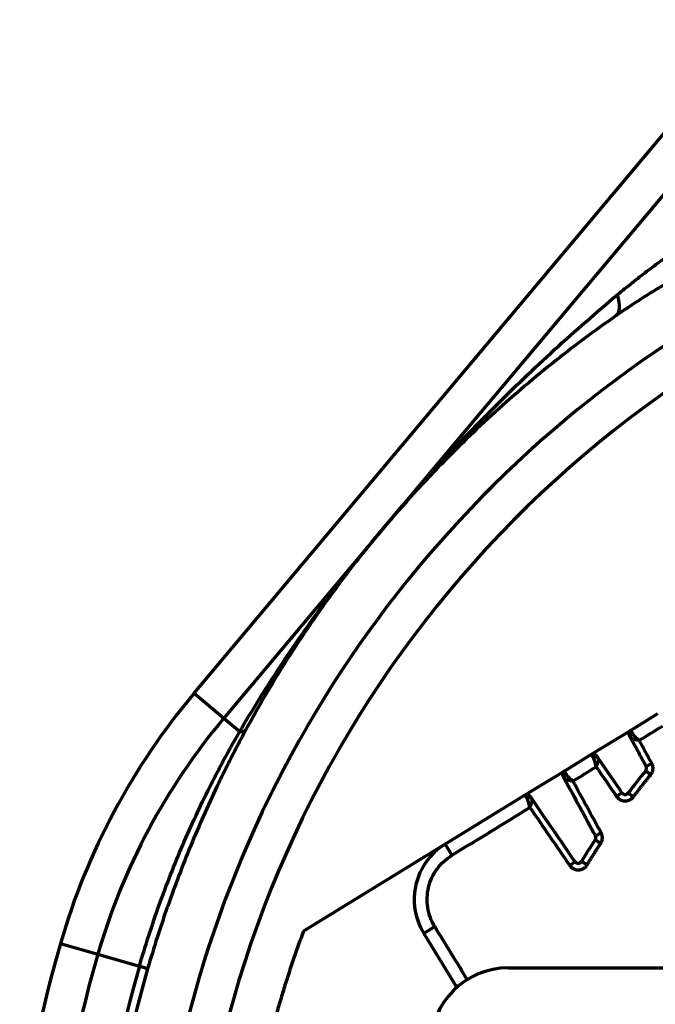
# Model space of a CAD drawing. Header units: millimetres. Extents: x -170 to 6906, y -2212 to 4257.
# Tile 110 of 256: x 4673 to 4722, y -1219 to -1143. Entities that reach past the tile are written whole.
import ezdxf

# ---------------------------------------------------------------- set-up
doc = ezdxf.new("R2010")
doc.units = ezdxf.units.MM
doc.layers.add('1', color=7, linetype='Continuous', true_color=0xffffff)

msp = doc.modelspace()

# ---------------------------------------------------------------- linework, layer by layer
at = {"color": 0, "lineweight": 18}
msp.add_arc((4772.638, -1241.784), 438.165, 198.70552, 161.36953, dxfattribs=at)
at = {"layer": '1', "color": 0, "linetype": 'Continuous', "lineweight": 70}
for p, q in [((4686.902, -1194.611), (4725.175, -1149)), ((4727.473, -1150.928), (4689.2, -1196.539)), ((4686.902, -1194.611), (4689.2, -1196.539)), ((4722.634, -1196.205), (4720.562, -1197.476)), ((4689.2, -1196.539), (4690.422, -1197.565)), ((4720.562, -1197.476), (4717.52, -1199.343)), ((4717.52, -1199.343), (4715.448, -1200.614)), ((4721.748, -1200.253), (4722.188, -1200.014)), ((4715.448, -1200.614), (4712.406, -1202.481)), ((4719.892, -1202.288), (4719.48, -1202.571)), ((4712.406, -1202.481), (4706.256, -1206.254)), ((4717.842, -1205.612), (4718.281, -1205.373)), ((4706.256, -1206.254), (4695.341, -1212.951)), ((4706.256, -1206.254), (4706.779, -1207.107)), ((4716.272, -1207.598), (4715.861, -1207.882)), ((4705.461, -1212.608), (4704.609, -1213.131)), ((4704.609, -1213.131), (4707.162, -1217.291)), ((4676.605, -1213.901), (4679.486, -1214.737)), ((4679.486, -1214.737), (4682.687, -1215.667)), ((4683.327, -1215.852), (4682.687, -1215.667)), ((4711.138, -1215.784), (4869.138, -1215.784))]:
    msp.add_line(p, q, dxfattribs=at)
for centre, radius, start, end in [((4772.638, -1241.784), 86, 47.14312, 175.23562), ((4772.638, -1241.784), 89, 117.82698, 220.6742), ((4727.503, -1228.679), 53, 140, 163.80938), ((4727.503, -1228.679), 50, 140, 163.80938), ((4772.638, -1241.784), 65.5, 141.0241, 142.92713), ((4721.485, -1200.396), 0.3, 321.0241, 28.53183), ((4720.139, -1202.118), 0.3, 214.53183, 322.92713), ((4717.579, -1205.756), 0.3, 326.80132, 28.53183), ((4708.871, -1210.516), 5, 121.53183, 211.53183), ((4716.52, -1207.428), 0.3, 214.53183, 328.52524), ((4772.638, -1241.784), 100, 163.80938, 208.6854), ((4772.638, -1241.784), 97, 163.80938, 209.65955), ((4772.638, -1241.784), 93.667, 163.80938, 217.42277), ((4772.638, -1241.784), 93, 163.80938, 225.05179), ((4711.138, -1221.784), 6, 90, 180)]:
    msp.add_arc(centre, radius, start, end, dxfattribs=at)
for centre, major_axis, ratio, start_param, end_param in [((4716.594, -1161.391), (-2.859, 4.102), 0.303643, 3.141593, 3.868708), ((4689.134, -1196.484), (1.758, -0.954), 0.295945, 5.680056, 6.283185)]:
    msp.add_ellipse(centre, major_axis=major_axis, ratio=ratio, start_param=start_param, end_param=end_param, dxfattribs=at)
for points, knots in [([(4719.558, -1163.878), (4719.929, -1163.57), (4720.302, -1163.265), (4721.055, -1162.667), (4721.435, -1162.372), (4722.2, -1161.792), (4722.586, -1161.507), (4723.364, -1160.947), (4723.757, -1160.672), (4724.548, -1160.13), (4724.948, -1159.864), (4725.753, -1159.341), (4726.159, -1159.083), (4726.978, -1158.576), (4727.391, -1158.326), (4728.222, -1157.832), (4728.641, -1157.588), (4729.063, -1157.347)], [0, 0, 0, 0, 0.125, 0.125, 0.25, 0.25, 0.375, 0.375, 0.5, 0.5, 0.625, 0.625, 0.75, 0.75, 0.875, 0.875, 1, 1, 1, 1]), ([(4729.398, -1159.865), (4728.528, -1160.264), (4727.666, -1160.678), (4726.39, -1161.323), (4725.967, -1161.543), (4725.126, -1161.991), (4724.708, -1162.219), (4723.879, -1162.686), (4723.467, -1162.925), (4722.648, -1163.412), (4722.241, -1163.66), (4721.03, -1164.421), (4720.236, -1164.947), (4719.453, -1165.493)], [0, 0, 0, 0, 0.25, 0.25, 0.375, 0.375, 0.5, 0.5, 0.625, 0.625, 0.75, 0.75, 1, 1, 1, 1]), ([(4701.396, -1182.005), (4701.418, -1181.979), (4701.439, -1181.954), (4701.482, -1181.903), (4701.547, -1181.826), (4701.697, -1181.647), (4701.999, -1181.29), (4702.606, -1180.579), (4703.481, -1179.571), (4704.19, -1178.771), (4704.903, -1177.975), (4705.262, -1177.579), (4707.067, -1175.61), (4708.544, -1174.067), (4711.567, -1171.046), (4713.114, -1169.567), (4715.488, -1167.397), (4716.289, -1166.682), (4717.909, -1165.268), (4718.729, -1164.569), (4719.558, -1163.878)], [0, 0, 0, 0, 0.003906, 0.003906, 0.007812, 0.015625, 0.03125, 0.0625, 0.125, 0.1875, 0.1875, 0.25, 0.25, 0.5, 0.5, 0.75, 0.75, 0.875, 0.875, 1, 1, 1, 1]), ([(4719.453, -1165.493), (4718.598, -1166.089), (4717.756, -1166.697), (4716.101, -1167.936), (4715.287, -1168.566), (4713.684, -1169.85), (4712.896, -1170.504), (4711.345, -1171.833), (4710.582, -1172.509), (4709.08, -1173.885), (4708.341, -1174.584), (4706.887, -1176.006), (4706.172, -1176.729), (4705.292, -1177.647), (4705.117, -1177.831), (4704.768, -1178.202), (4704.595, -1178.388), (4704.076, -1178.947), (4703.391, -1179.699), (4702.551, -1180.652), (4701.971, -1181.326), (4701.683, -1181.665), (4701.539, -1181.835), (4701.478, -1181.908), (4701.447, -1181.944), (4701.437, -1181.956), (4701.417, -1181.981), (4701.407, -1181.993), (4701.396, -1182.005)], [0, 0, 0, 0, 0.125, 0.125, 0.25, 0.25, 0.375, 0.375, 0.5, 0.5, 0.625, 0.625, 0.75, 0.75, 0.78125, 0.78125, 0.8125, 0.8125, 0.875, 0.9375, 0.96875, 0.984375, 0.992187, 0.996094, 0.996094, 0.998047, 0.998047, 1, 1, 1, 1]), ([(4690.422, -1197.565), (4691.232, -1196.182), (4692.068, -1194.823), (4693.793, -1192.147), (4694.681, -1190.831), (4696.509, -1188.24), (4697.45, -1186.965), (4698.9, -1185.083), (4699.39, -1184.46), (4700.135, -1183.534), (4700.51, -1183.073), (4700.952, -1182.538), (4701.174, -1182.271), (4701.285, -1182.138), (4701.333, -1182.081), (4701.365, -1182.043), (4701.38, -1182.024), (4701.396, -1182.005)], [0, 0, 0, 0, 0.25, 0.25, 0.5, 0.5, 0.75, 0.75, 0.875, 0.875, 0.9375, 0.96875, 0.984375, 0.992188, 0.996094, 0.996094, 1, 1, 1, 1]), ([(4701.396, -1182.005), (4701.381, -1182.023), (4701.365, -1182.042), (4701.334, -1182.079), (4701.287, -1182.135), (4701.178, -1182.266), (4700.961, -1182.527), (4700.529, -1183.052), (4700.163, -1183.505), (4699.437, -1184.416), (4698.96, -1185.029), (4697.555, -1186.885), (4696.65, -1188.145), (4694.9, -1190.714), (4694.056, -1192.022), (4692.428, -1194.691), (4691.645, -1196.05), (4690.892, -1197.438)], [0, 0, 0, 0, 0.003906, 0.003906, 0.007812, 0.015625, 0.03125, 0.0625, 0.125, 0.125, 0.25, 0.25, 0.5, 0.5, 0.75, 0.75, 1, 1, 1, 1]), ([(4682.687, -1215.667), (4682.92, -1214.865), (4683.164, -1214.068), (4683.676, -1212.488), (4683.944, -1211.704), (4684.502, -1210.147), (4684.792, -1209.374), (4685.395, -1207.841), (4685.707, -1207.08), (4686.354, -1205.57), (4686.689, -1204.821), (4687.379, -1203.335), (4687.735, -1202.599), (4688.285, -1201.503), (4688.47, -1201.139), (4688.847, -1200.415), (4689.038, -1200.055), (4689.425, -1199.337), (4689.621, -1198.98), (4690.018, -1198.27), (4690.219, -1197.916), (4690.422, -1197.565)], [0, 0, 0, 0, 0.125, 0.125, 0.25, 0.25, 0.375, 0.375, 0.5, 0.5, 0.625, 0.625, 0.75, 0.75, 0.8125, 0.8125, 0.875, 0.875, 0.9375, 0.9375, 1, 1, 1, 1]), ([(4690.892, -1197.438), (4690.699, -1197.794), (4690.508, -1198.152), (4690.129, -1198.872), (4689.942, -1199.234), (4689.571, -1199.963), (4689.388, -1200.329), (4689.026, -1201.064), (4688.847, -1201.434), (4688.316, -1202.548), (4687.971, -1203.298), (4687.3, -1204.811), (4686.973, -1205.574), (4686.339, -1207.112), (4686.032, -1207.888), (4685.436, -1209.452), (4685.147, -1210.24), (4684.8, -1211.233), (4684.731, -1211.432), (4684.594, -1211.831), (4684.526, -1212.03), (4684.325, -1212.63), (4684.194, -1213.031), (4683.808, -1214.235), (4683.562, -1215.042), (4683.327, -1215.852)], [0, 0, 0, 0, 0.0625, 0.0625, 0.125, 0.125, 0.1875, 0.1875, 0.25, 0.25, 0.375, 0.375, 0.5, 0.5, 0.625, 0.625, 0.75, 0.75, 0.78125, 0.78125, 0.8125, 0.8125, 0.875, 0.875, 1, 1, 1, 1]), ([(4720.71, -1197.738), (4720.68, -1197.755), (4720.635, -1197.789), (4720.587, -1197.845), (4720.559, -1197.892), (4720.542, -1197.939), (4720.536, -1197.985), (4720.541, -1198.026), (4720.55, -1198.049), (4720.556, -1198.06)], [0, 0, 0, 0, 0.249355, 0.374464, 0.499573, 0.624681, 0.74979, 0.874899, 1, 1, 1, 1]), ([(4720.562, -1197.476), (4720.562, -1197.476), (4720.562, -1197.476), (4720.563, -1197.477), (4720.563, -1197.477), (4720.563, -1197.478), (4720.564, -1197.479), (4720.565, -1197.48), (4720.566, -1197.482), (4720.567, -1197.484), (4720.568, -1197.486), (4720.569, -1197.488), (4720.571, -1197.491), (4720.572, -1197.493), (4720.574, -1197.496), (4720.576, -1197.5), (4720.578, -1197.503), (4720.58, -1197.507), (4720.582, -1197.511), (4720.584, -1197.515), (4720.587, -1197.52), (4720.59, -1197.525), (4720.593, -1197.53), (4720.596, -1197.535), (4720.599, -1197.541), (4720.602, -1197.546), (4720.605, -1197.552), (4720.609, -1197.559), (4720.613, -1197.565), (4720.617, -1197.572), (4720.621, -1197.579), (4720.625, -1197.587), (4720.629, -1197.594), (4720.633, -1197.602), (4720.638, -1197.61), (4720.643, -1197.619), (4720.648, -1197.627), (4720.653, -1197.636), (4720.658, -1197.645), (4720.663, -1197.654), (4720.668, -1197.664), (4720.674, -1197.674), (4720.68, -1197.684), (4720.685, -1197.694), (4720.691, -1197.705), (4720.697, -1197.716), (4720.704, -1197.727), (4720.708, -1197.734), (4720.71, -1197.738)], [0, 0, 0, 0, 0.01928, 0.039899, 0.060571, 0.081296, 0.102074, 0.122906, 0.143792, 0.16473, 0.185722, 0.206768, 0.227866, 0.249018, 0.270224, 0.291483, 0.312795, 0.334161, 0.35558, 0.377052, 0.398578, 0.420158, 0.44179, 0.463477, 0.485216, 0.50701, 0.528856, 0.550756, 0.57271, 0.594717, 0.616778, 0.638892, 0.661059, 0.683281, 0.705555, 0.727884, 0.750265, 0.772701, 0.795189, 0.817732, 0.840328, 0.862977, 0.88568, 0.908437, 0.931248, 0.954111, 0.977029, 1, 1, 1, 1]), ([(4720.71, -1197.738), (4720.712, -1197.741), (4720.716, -1197.747), (4720.721, -1197.756), (4720.727, -1197.765), (4720.734, -1197.774), (4720.74, -1197.783), (4720.747, -1197.792), (4720.754, -1197.802), (4720.761, -1197.811), (4720.769, -1197.82), (4720.776, -1197.83), (4720.784, -1197.84), (4720.793, -1197.849), (4720.801, -1197.859), (4720.81, -1197.869), (4720.819, -1197.879), (4720.828, -1197.889), (4720.837, -1197.899), (4720.847, -1197.909), (4720.857, -1197.919), (4720.867, -1197.929), (4720.878, -1197.94), (4720.888, -1197.95), (4720.899, -1197.96), (4720.913, -1197.973), (4720.929, -1197.989), (4720.949, -1198.007), (4720.97, -1198.026), (4720.991, -1198.045), (4721.012, -1198.064), (4721.034, -1198.083), (4721.056, -1198.102), (4721.079, -1198.122), (4721.102, -1198.142), (4721.126, -1198.162), (4721.15, -1198.182), (4721.175, -1198.202), (4721.2, -1198.223), (4721.216, -1198.236), (4721.225, -1198.243)], [0, 0, 0, 0, 0.018205, 0.036497, 0.054878, 0.07335, 0.091916, 0.110578, 0.129338, 0.148199, 0.167163, 0.186231, 0.205407, 0.224692, 0.244089, 0.263599, 0.283224, 0.302966, 0.322828, 0.34281, 0.362916, 0.383147, 0.403504, 0.423989, 0.444605, 0.465352, 0.500948, 0.536935, 0.573315, 0.61009, 0.647263, 0.684834, 0.722807, 0.761183, 0.799963, 0.839151, 0.878746, 0.918752, 0.959169, 1, 1, 1, 1]), ([(4721.225, -1198.243), (4721.22, -1198.242), (4721.211, -1198.241), (4721.198, -1198.239), (4721.184, -1198.237), (4721.171, -1198.235), (4721.158, -1198.233), (4721.145, -1198.232), (4721.132, -1198.23), (4721.119, -1198.228), (4721.106, -1198.226), (4721.093, -1198.224), (4721.081, -1198.222), (4721.068, -1198.221), (4721.056, -1198.219), (4721.043, -1198.217), (4721.031, -1198.215), (4721.019, -1198.214), (4721.007, -1198.212), (4720.995, -1198.21), (4720.984, -1198.208), (4720.972, -1198.207), (4720.961, -1198.205), (4720.949, -1198.203), (4720.938, -1198.201), (4720.927, -1198.2), (4720.916, -1198.198), (4720.906, -1198.196), (4720.895, -1198.194), (4720.885, -1198.192), (4720.874, -1198.191), (4720.864, -1198.189), (4720.854, -1198.187), (4720.844, -1198.185), (4720.835, -1198.183), (4720.825, -1198.181), (4720.816, -1198.179), (4720.807, -1198.177), (4720.798, -1198.175), (4720.789, -1198.173), (4720.78, -1198.171), (4720.772, -1198.169), (4720.764, -1198.167), (4720.755, -1198.165), (4720.747, -1198.163), (4720.74, -1198.161), (4720.732, -1198.159), (4720.724, -1198.157), (4720.717, -1198.155), (4720.71, -1198.153), (4720.703, -1198.15), (4720.696, -1198.148), (4720.689, -1198.146), (4720.683, -1198.144), (4720.676, -1198.141), (4720.67, -1198.139), (4720.664, -1198.137), (4720.658, -1198.134), (4720.653, -1198.132), (4720.647, -1198.13), (4720.642, -1198.127), (4720.637, -1198.125), (4720.632, -1198.122), (4720.627, -1198.12), (4720.622, -1198.117), (4720.618, -1198.115), (4720.613, -1198.112), (4720.609, -1198.11), (4720.605, -1198.107), (4720.601, -1198.105), (4720.597, -1198.102), (4720.593, -1198.1), (4720.59, -1198.097), (4720.587, -1198.095), (4720.583, -1198.092), (4720.58, -1198.089), (4720.577, -1198.087), (4720.575, -1198.084), (4720.572, -1198.081), (4720.57, -1198.079), (4720.567, -1198.076), (4720.565, -1198.073), (4720.563, -1198.071), (4720.561, -1198.068), (4720.559, -1198.065), (4720.558, -1198.063), (4720.557, -1198.061), (4720.556, -1198.06)], [0, 0, 0, 0, 0.014823, 0.029571, 0.044244, 0.058842, 0.073366, 0.087815, 0.10219, 0.11649, 0.130716, 0.144867, 0.158944, 0.172947, 0.186875, 0.20073, 0.21451, 0.228216, 0.241849, 0.255407, 0.268891, 0.282302, 0.295639, 0.308903, 0.322092, 0.335209, 0.348251, 0.361221, 0.374117, 0.38694, 0.39969, 0.412366, 0.42497, 0.437501, 0.449959, 0.462344, 0.474656, 0.486896, 0.499063, 0.511158, 0.523181, 0.535131, 0.54701, 0.558816, 0.57055, 0.582212, 0.593803, 0.605322, 0.616769, 0.628145, 0.63945, 0.650683, 0.661845, 0.672936, 0.683956, 0.694906, 0.705785, 0.716593, 0.727331, 0.737999, 0.748596, 0.759123, 0.769581, 0.779969, 0.790287, 0.800536, 0.810715, 0.820825, 0.830866, 0.840839, 0.850742, 0.860577, 0.870344, 0.880043, 0.889673, 0.899236, 0.908731, 0.918158, 0.927518, 0.936811, 0.946037, 0.955197, 0.964289, 0.973316, 0.982276, 0.991171, 1, 1, 1, 1]), ([(4717.686, -1199.593), (4717.684, -1199.59), (4717.68, -1199.583), (4717.674, -1199.574), (4717.667, -1199.564), (4717.661, -1199.555), (4717.655, -1199.546), (4717.649, -1199.537), (4717.644, -1199.529), (4717.638, -1199.52), (4717.633, -1199.512), (4717.627, -1199.504), (4717.622, -1199.496), (4717.617, -1199.489), (4717.612, -1199.481), (4717.607, -1199.474), (4717.603, -1199.467), (4717.598, -1199.46), (4717.593, -1199.453), (4717.589, -1199.447), (4717.585, -1199.44), (4717.581, -1199.434), (4717.577, -1199.428), (4717.573, -1199.423), (4717.57, -1199.417), (4717.566, -1199.412), (4717.563, -1199.407), (4717.559, -1199.402), (4717.556, -1199.397), (4717.553, -1199.393), (4717.55, -1199.388), (4717.548, -1199.384), (4717.545, -1199.38), (4717.543, -1199.377), (4717.54, -1199.373), (4717.538, -1199.37), (4717.536, -1199.367), (4717.534, -1199.364), (4717.532, -1199.361), (4717.531, -1199.359), (4717.529, -1199.356), (4717.528, -1199.354), (4717.526, -1199.352), (4717.525, -1199.35), (4717.524, -1199.349), (4717.523, -1199.347), (4717.522, -1199.346), (4717.522, -1199.345), (4717.521, -1199.344), (4717.521, -1199.344), (4717.52, -1199.343), (4717.52, -1199.343), (4717.52, -1199.343), (4717.52, -1199.343)], [0, 0, 0, 0, 0.020739, 0.041434, 0.062086, 0.082694, 0.103258, 0.123779, 0.144256, 0.164689, 0.185079, 0.205425, 0.225728, 0.245987, 0.266202, 0.286374, 0.306502, 0.326587, 0.346628, 0.366625, 0.386579, 0.406489, 0.426356, 0.446179, 0.465959, 0.485695, 0.505387, 0.525036, 0.544642, 0.564204, 0.583722, 0.603197, 0.622629, 0.642017, 0.661361, 0.680662, 0.699919, 0.719133, 0.738304, 0.757431, 0.776514, 0.795555, 0.814551, 0.833504, 0.852414, 0.87128, 0.890103, 0.908883, 0.927619, 0.946311, 0.964961, 0.983566, 1, 1, 1, 1]), ([(4718.043, -1199.602), (4718.036, -1199.592), (4718.02, -1199.573), (4717.985, -1199.55), (4717.942, -1199.534), (4717.892, -1199.528), (4717.838, -1199.532), (4717.766, -1199.549), (4717.715, -1199.574), (4717.686, -1199.593)], [0, 0, 0, 0, 0.125097, 0.250206, 0.375315, 0.500425, 0.625534, 0.750643, 1, 1, 1, 1]), ([(4717.904, -1200.281), (4717.903, -1200.276), (4717.9, -1200.265), (4717.897, -1200.25), (4717.894, -1200.235), (4717.891, -1200.22), (4717.887, -1200.205), (4717.884, -1200.19), (4717.88, -1200.175), (4717.877, -1200.16), (4717.874, -1200.145), (4717.87, -1200.131), (4717.867, -1200.116), (4717.863, -1200.102), (4717.86, -1200.088), (4717.856, -1200.074), (4717.853, -1200.06), (4717.849, -1200.046), (4717.846, -1200.032), (4717.842, -1200.018), (4717.839, -1200.005), (4717.835, -1199.991), (4717.832, -1199.978), (4717.828, -1199.965), (4717.825, -1199.952), (4717.821, -1199.939), (4717.818, -1199.927), (4717.814, -1199.914), (4717.811, -1199.902), (4717.807, -1199.889), (4717.802, -1199.872), (4717.796, -1199.85), (4717.787, -1199.824), (4717.779, -1199.799), (4717.771, -1199.775), (4717.762, -1199.751), (4717.753, -1199.728), (4717.744, -1199.706), (4717.735, -1199.685), (4717.725, -1199.665), (4717.716, -1199.646), (4717.706, -1199.627), (4717.696, -1199.61), (4717.69, -1199.599), (4717.686, -1199.593)], [0, 0, 0, 0, 0.019759, 0.039422, 0.058989, 0.078461, 0.097836, 0.117116, 0.136301, 0.155391, 0.174386, 0.193286, 0.212091, 0.230802, 0.249419, 0.267942, 0.286372, 0.304707, 0.32295, 0.341099, 0.359156, 0.37712, 0.394991, 0.41277, 0.430457, 0.448053, 0.465557, 0.48297, 0.500291, 0.517522, 0.534663, 0.572858, 0.610609, 0.647927, 0.684825, 0.721312, 0.757402, 0.793107, 0.82844, 0.863413, 0.898042, 0.932339, 0.96632, 1, 1, 1, 1]), ([(4718.043, -1199.602), (4718.044, -1199.603), (4718.046, -1199.606), (4718.048, -1199.61), (4718.051, -1199.615), (4718.053, -1199.619), (4718.055, -1199.624), (4718.057, -1199.629), (4718.058, -1199.635), (4718.06, -1199.641), (4718.061, -1199.647), (4718.062, -1199.653), (4718.063, -1199.66), (4718.064, -1199.666), (4718.064, -1199.674), (4718.065, -1199.681), (4718.065, -1199.689), (4718.065, -1199.697), (4718.065, -1199.705), (4718.065, -1199.713), (4718.064, -1199.722), (4718.063, -1199.731), (4718.062, -1199.741), (4718.061, -1199.751), (4718.06, -1199.761), (4718.058, -1199.771), (4718.057, -1199.781), (4718.055, -1199.792), (4718.052, -1199.803), (4718.05, -1199.815), (4718.048, -1199.827), (4718.045, -1199.839), (4718.042, -1199.851), (4718.039, -1199.863), (4718.035, -1199.876), (4718.032, -1199.89), (4718.028, -1199.903), (4718.024, -1199.917), (4718.02, -1199.931), (4718.016, -1199.945), (4718.011, -1199.96), (4718.007, -1199.974), (4718.002, -1199.989), (4717.997, -1200.005), (4717.992, -1200.02), (4717.987, -1200.036), (4717.981, -1200.052), (4717.976, -1200.069), (4717.97, -1200.085), (4717.965, -1200.102), (4717.959, -1200.119), (4717.953, -1200.136), (4717.947, -1200.154), (4717.941, -1200.171), (4717.935, -1200.189), (4717.929, -1200.207), (4717.922, -1200.225), (4717.916, -1200.244), (4717.91, -1200.262), (4717.906, -1200.275), (4717.904, -1200.281)], [0, 0, 0, 0, 0.013275, 0.026681, 0.040218, 0.053888, 0.06769, 0.081625, 0.095695, 0.109898, 0.124236, 0.13871, 0.15332, 0.168065, 0.182948, 0.197968, 0.213126, 0.228422, 0.243856, 0.25943, 0.275143, 0.290995, 0.306988, 0.323122, 0.339396, 0.355812, 0.372369, 0.389068, 0.405909, 0.422893, 0.44002, 0.45729, 0.474703, 0.49226, 0.509962, 0.527807, 0.545797, 0.563932, 0.582212, 0.600637, 0.619208, 0.637925, 0.656788, 0.675797, 0.694953, 0.714255, 0.733704, 0.7533, 0.773044, 0.792935, 0.812974, 0.833161, 0.853495, 0.873978, 0.89461, 0.91539, 0.936319, 0.957397, 0.978624, 1, 1, 1, 1]), ([(4715.596, -1200.876), (4715.566, -1200.893), (4715.521, -1200.926), (4715.472, -1200.983), (4715.445, -1201.03), (4715.428, -1201.077), (4715.422, -1201.122), (4715.427, -1201.164), (4715.436, -1201.187), (4715.442, -1201.198)], [0, 0, 0, 0, 0.249355, 0.374464, 0.499573, 0.624681, 0.74979, 0.874899, 1, 1, 1, 1]), ([(4715.448, -1200.614), (4715.448, -1200.614), (4715.448, -1200.614), (4715.449, -1200.615), (4715.449, -1200.615), (4715.449, -1200.616), (4715.45, -1200.617), (4715.451, -1200.618), (4715.452, -1200.62), (4715.453, -1200.622), (4715.454, -1200.624), (4715.455, -1200.626), (4715.456, -1200.628), (4715.458, -1200.631), (4715.46, -1200.634), (4715.462, -1200.638), (4715.464, -1200.641), (4715.466, -1200.645), (4715.468, -1200.649), (4715.47, -1200.653), (4715.473, -1200.658), (4715.476, -1200.663), (4715.478, -1200.668), (4715.481, -1200.673), (4715.485, -1200.678), (4715.488, -1200.684), (4715.491, -1200.69), (4715.495, -1200.697), (4715.499, -1200.703), (4715.502, -1200.71), (4715.506, -1200.717), (4715.511, -1200.724), (4715.515, -1200.732), (4715.519, -1200.74), (4715.524, -1200.748), (4715.529, -1200.756), (4715.533, -1200.765), (4715.538, -1200.774), (4715.544, -1200.783), (4715.549, -1200.792), (4715.554, -1200.802), (4715.56, -1200.812), (4715.565, -1200.822), (4715.571, -1200.832), (4715.577, -1200.843), (4715.583, -1200.853), (4715.59, -1200.864), (4715.594, -1200.872), (4715.596, -1200.876)], [0, 0, 0, 0, 0.01928, 0.039899, 0.060571, 0.081296, 0.102074, 0.122906, 0.143792, 0.16473, 0.185722, 0.206768, 0.227866, 0.249018, 0.270224, 0.291483, 0.312795, 0.334161, 0.35558, 0.377052, 0.398578, 0.420158, 0.44179, 0.463477, 0.485216, 0.50701, 0.528856, 0.550756, 0.57271, 0.594717, 0.616778, 0.638892, 0.661059, 0.683281, 0.705555, 0.727884, 0.750265, 0.772701, 0.795189, 0.817732, 0.840328, 0.862977, 0.88568, 0.908437, 0.931248, 0.954111, 0.977029, 1, 1, 1, 1]), ([(4715.596, -1200.876), (4715.598, -1200.879), (4715.601, -1200.885), (4715.607, -1200.894), (4715.613, -1200.903), (4715.62, -1200.912), (4715.626, -1200.921), (4715.633, -1200.93), (4715.64, -1200.939), (4715.647, -1200.949), (4715.655, -1200.958), (4715.662, -1200.968), (4715.67, -1200.977), (4715.679, -1200.987), (4715.687, -1200.997), (4715.696, -1201.007), (4715.705, -1201.017), (4715.714, -1201.027), (4715.723, -1201.037), (4715.733, -1201.047), (4715.743, -1201.057), (4715.753, -1201.067), (4715.763, -1201.078), (4715.774, -1201.088), (4715.785, -1201.098), (4715.799, -1201.111), (4715.815, -1201.127), (4715.835, -1201.145), (4715.856, -1201.164), (4715.876, -1201.182), (4715.898, -1201.201), (4715.92, -1201.221), (4715.942, -1201.24), (4715.965, -1201.26), (4715.988, -1201.28), (4716.012, -1201.3), (4716.036, -1201.32), (4716.06, -1201.34), (4716.085, -1201.361), (4716.102, -1201.374), (4716.111, -1201.381)], [0, 0, 0, 0, 0.018205, 0.036497, 0.054878, 0.07335, 0.091916, 0.110578, 0.129338, 0.148199, 0.167163, 0.186231, 0.205407, 0.224692, 0.244089, 0.263599, 0.283224, 0.302966, 0.322828, 0.34281, 0.362916, 0.383147, 0.403504, 0.423989, 0.444605, 0.465352, 0.500948, 0.536935, 0.573315, 0.61009, 0.647263, 0.684834, 0.722807, 0.761183, 0.799963, 0.839151, 0.878746, 0.918752, 0.959169, 1, 1, 1, 1]), ([(4716.111, -1201.381), (4716.106, -1201.38), (4716.097, -1201.379), (4716.084, -1201.377), (4716.07, -1201.375), (4716.057, -1201.373), (4716.044, -1201.371), (4716.031, -1201.369), (4716.018, -1201.368), (4716.005, -1201.366), (4715.992, -1201.364), (4715.979, -1201.362), (4715.966, -1201.36), (4715.954, -1201.359), (4715.941, -1201.357), (4715.929, -1201.355), (4715.917, -1201.353), (4715.905, -1201.352), (4715.893, -1201.35), (4715.881, -1201.348), (4715.869, -1201.346), (4715.858, -1201.345), (4715.846, -1201.343), (4715.835, -1201.341), (4715.824, -1201.339), (4715.813, -1201.337), (4715.802, -1201.336), (4715.791, -1201.334), (4715.781, -1201.332), (4715.77, -1201.33), (4715.76, -1201.328), (4715.75, -1201.327), (4715.74, -1201.325), (4715.73, -1201.323), (4715.721, -1201.321), (4715.711, -1201.319), (4715.702, -1201.317), (4715.693, -1201.315), (4715.684, -1201.313), (4715.675, -1201.311), (4715.666, -1201.309), (4715.658, -1201.307), (4715.649, -1201.305), (4715.641, -1201.303), (4715.633, -1201.301), (4715.625, -1201.299), (4715.618, -1201.297), (4715.61, -1201.295), (4715.603, -1201.293), (4715.596, -1201.29), (4715.589, -1201.288), (4715.582, -1201.286), (4715.575, -1201.284), (4715.569, -1201.281), (4715.562, -1201.279), (4715.556, -1201.277), (4715.55, -1201.275), (4715.544, -1201.272), (4715.539, -1201.27), (4715.533, -1201.267), (4715.528, -1201.265), (4715.523, -1201.263), (4715.518, -1201.26), (4715.513, -1201.258), (4715.508, -1201.255), (4715.503, -1201.253), (4715.499, -1201.25), (4715.495, -1201.248), (4715.491, -1201.245), (4715.487, -1201.243), (4715.483, -1201.24), (4715.479, -1201.238), (4715.476, -1201.235), (4715.473, -1201.232), (4715.469, -1201.23), (4715.466, -1201.227), (4715.463, -1201.225), (4715.461, -1201.222), (4715.458, -1201.219), (4715.456, -1201.217), (4715.453, -1201.214), (4715.451, -1201.211), (4715.449, -1201.209), (4715.447, -1201.206), (4715.445, -1201.203), (4715.444, -1201.201), (4715.443, -1201.199), (4715.442, -1201.198)], [0, 0, 0, 0, 0.014823, 0.029571, 0.044244, 0.058842, 0.073366, 0.087815, 0.10219, 0.11649, 0.130716, 0.144867, 0.158944, 0.172947, 0.186875, 0.20073, 0.21451, 0.228216, 0.241849, 0.255407, 0.268891, 0.282302, 0.295639, 0.308903, 0.322092, 0.335209, 0.348251, 0.361221, 0.374117, 0.38694, 0.39969, 0.412366, 0.42497, 0.437501, 0.449959, 0.462344, 0.474656, 0.486896, 0.499063, 0.511158, 0.523181, 0.535131, 0.54701, 0.558816, 0.57055, 0.582212, 0.593803, 0.605322, 0.616769, 0.628145, 0.63945, 0.650683, 0.661845, 0.672936, 0.683956, 0.694906, 0.705785, 0.716593, 0.727331, 0.737999, 0.748596, 0.759123, 0.769581, 0.779969, 0.790287, 0.800536, 0.810715, 0.820825, 0.830866, 0.840839, 0.850742, 0.860577, 0.870344, 0.880043, 0.889673, 0.899236, 0.908731, 0.918158, 0.927518, 0.936811, 0.946037, 0.955197, 0.964289, 0.973316, 0.982276, 0.991171, 1, 1, 1, 1]), ([(4720.777, -1202.6), (4720.751, -1202.58), (4720.725, -1202.561), (4720.674, -1202.522), (4720.648, -1202.503), (4720.6, -1202.466), (4720.577, -1202.449), (4720.534, -1202.416), (4720.513, -1202.401), (4720.476, -1202.373), (4720.46, -1202.36), (4720.431, -1202.338), (4720.418, -1202.329), (4720.398, -1202.314), (4720.391, -1202.308), (4720.381, -1202.301), (4720.378, -1202.299), (4720.378, -1202.299)], [0, 0, 0, 0, 0.125, 0.125, 0.25, 0.25, 0.375, 0.375, 0.5, 0.5, 0.625, 0.625, 0.75, 0.75, 0.875, 0.875, 1, 1, 1, 1]), ([(4712.572, -1202.731), (4712.57, -1202.728), (4712.566, -1202.721), (4712.56, -1202.712), (4712.553, -1202.702), (4712.547, -1202.693), (4712.541, -1202.684), (4712.535, -1202.675), (4712.53, -1202.667), (4712.524, -1202.658), (4712.519, -1202.65), (4712.513, -1202.642), (4712.508, -1202.634), (4712.503, -1202.626), (4712.498, -1202.619), (4712.493, -1202.612), (4712.488, -1202.605), (4712.484, -1202.598), (4712.479, -1202.591), (4712.475, -1202.585), (4712.471, -1202.578), (4712.467, -1202.572), (4712.463, -1202.566), (4712.459, -1202.561), (4712.455, -1202.555), (4712.452, -1202.55), (4712.449, -1202.545), (4712.445, -1202.54), (4712.442, -1202.535), (4712.439, -1202.531), (4712.436, -1202.526), (4712.434, -1202.522), (4712.431, -1202.518), (4712.429, -1202.515), (4712.426, -1202.511), (4712.424, -1202.508), (4712.422, -1202.505), (4712.42, -1202.502), (4712.418, -1202.499), (4712.416, -1202.496), (4712.415, -1202.494), (4712.413, -1202.492), (4712.412, -1202.49), (4712.411, -1202.488), (4712.41, -1202.487), (4712.409, -1202.485), (4712.408, -1202.484), (4712.407, -1202.483), (4712.407, -1202.482), (4712.407, -1202.482), (4712.406, -1202.481), (4712.406, -1202.481), (4712.406, -1202.481), (4712.406, -1202.481)], [0, 0, 0, 0, 0.020739, 0.041434, 0.062086, 0.082694, 0.103258, 0.123779, 0.144256, 0.164689, 0.185079, 0.205425, 0.225728, 0.245987, 0.266202, 0.286374, 0.306502, 0.326587, 0.346628, 0.366625, 0.386579, 0.406489, 0.426356, 0.446179, 0.465959, 0.485695, 0.505387, 0.525036, 0.544642, 0.564204, 0.583722, 0.603197, 0.622629, 0.642017, 0.661361, 0.680662, 0.699919, 0.719133, 0.738304, 0.757431, 0.776514, 0.795555, 0.814551, 0.833504, 0.852414, 0.87128, 0.890103, 0.908883, 0.927619, 0.946311, 0.964961, 0.983566, 1, 1, 1, 1]), ([(4712.929, -1202.74), (4712.922, -1202.73), (4712.906, -1202.711), (4712.871, -1202.688), (4712.828, -1202.672), (4712.778, -1202.666), (4712.724, -1202.669), (4712.652, -1202.687), (4712.601, -1202.712), (4712.572, -1202.731)], [0, 0, 0, 0, 0.125097, 0.250206, 0.375315, 0.500425, 0.625534, 0.750643, 1, 1, 1, 1]), ([(4712.79, -1203.419), (4712.788, -1203.414), (4712.786, -1203.403), (4712.783, -1203.388), (4712.78, -1203.373), (4712.776, -1203.357), (4712.773, -1203.342), (4712.77, -1203.327), (4712.766, -1203.313), (4712.763, -1203.298), (4712.76, -1203.283), (4712.756, -1203.269), (4712.753, -1203.254), (4712.749, -1203.24), (4712.746, -1203.226), (4712.742, -1203.211), (4712.739, -1203.197), (4712.735, -1203.184), (4712.732, -1203.17), (4712.728, -1203.156), (4712.725, -1203.143), (4712.721, -1203.129), (4712.718, -1203.116), (4712.714, -1203.103), (4712.711, -1203.09), (4712.707, -1203.077), (4712.704, -1203.064), (4712.7, -1203.052), (4712.696, -1203.039), (4712.693, -1203.027), (4712.688, -1203.01), (4712.682, -1202.988), (4712.673, -1202.962), (4712.665, -1202.937), (4712.656, -1202.912), (4712.648, -1202.889), (4712.639, -1202.866), (4712.63, -1202.844), (4712.621, -1202.823), (4712.611, -1202.803), (4712.602, -1202.784), (4712.592, -1202.765), (4712.582, -1202.747), (4712.576, -1202.736), (4712.572, -1202.731)], [0, 0, 0, 0, 0.019759, 0.039422, 0.058989, 0.078461, 0.097836, 0.117116, 0.136301, 0.155391, 0.174386, 0.193286, 0.212091, 0.230802, 0.249419, 0.267942, 0.286372, 0.304707, 0.32295, 0.341099, 0.359156, 0.37712, 0.394991, 0.41277, 0.430457, 0.448053, 0.465557, 0.48297, 0.500291, 0.517522, 0.534663, 0.572858, 0.610609, 0.647927, 0.684825, 0.721312, 0.757402, 0.793107, 0.82844, 0.863413, 0.898042, 0.932339, 0.96632, 1, 1, 1, 1]), ([(4712.929, -1202.74), (4712.93, -1202.741), (4712.932, -1202.744), (4712.934, -1202.748), (4712.937, -1202.752), (4712.939, -1202.757), (4712.941, -1202.762), (4712.942, -1202.767), (4712.944, -1202.773), (4712.946, -1202.779), (4712.947, -1202.785), (4712.948, -1202.791), (4712.949, -1202.797), (4712.95, -1202.804), (4712.95, -1202.811), (4712.951, -1202.819), (4712.951, -1202.827), (4712.951, -1202.834), (4712.951, -1202.843), (4712.951, -1202.851), (4712.95, -1202.86), (4712.949, -1202.869), (4712.948, -1202.879), (4712.947, -1202.888), (4712.946, -1202.898), (4712.944, -1202.909), (4712.942, -1202.919), (4712.941, -1202.93), (4712.938, -1202.941), (4712.936, -1202.953), (4712.933, -1202.964), (4712.931, -1202.976), (4712.928, -1202.989), (4712.925, -1203.001), (4712.921, -1203.014), (4712.918, -1203.027), (4712.914, -1203.041), (4712.91, -1203.055), (4712.906, -1203.069), (4712.902, -1203.083), (4712.897, -1203.097), (4712.893, -1203.112), (4712.888, -1203.127), (4712.883, -1203.143), (4712.878, -1203.158), (4712.873, -1203.174), (4712.867, -1203.19), (4712.862, -1203.206), (4712.856, -1203.223), (4712.851, -1203.24), (4712.845, -1203.257), (4712.839, -1203.274), (4712.833, -1203.291), (4712.827, -1203.309), (4712.821, -1203.327), (4712.815, -1203.345), (4712.808, -1203.363), (4712.802, -1203.381), (4712.796, -1203.4), (4712.792, -1203.412), (4712.79, -1203.419)], [0, 0, 0, 0, 0.013275, 0.026681, 0.040218, 0.053888, 0.06769, 0.081625, 0.095695, 0.109898, 0.124236, 0.13871, 0.15332, 0.168065, 0.182948, 0.197968, 0.213126, 0.228422, 0.243856, 0.25943, 0.275143, 0.290995, 0.306988, 0.323122, 0.339396, 0.355812, 0.372369, 0.389068, 0.405909, 0.422893, 0.44002, 0.45729, 0.474703, 0.49226, 0.509962, 0.527807, 0.545797, 0.563932, 0.582212, 0.600637, 0.619208, 0.637925, 0.656788, 0.675797, 0.694953, 0.714255, 0.733704, 0.7533, 0.773044, 0.792935, 0.812974, 0.833161, 0.853495, 0.873978, 0.89461, 0.91539, 0.936319, 0.957397, 0.978624, 1, 1, 1, 1]), ([(4719.48, -1202.571), (4719.508, -1202.613), (4719.541, -1202.652), (4719.613, -1202.723), (4719.653, -1202.755), (4719.737, -1202.811), (4719.781, -1202.835), (4719.875, -1202.875), (4719.923, -1202.89), (4720.022, -1202.911), (4720.073, -1202.917), (4720.174, -1202.919), (4720.225, -1202.915), (4720.324, -1202.898), (4720.374, -1202.884), (4720.468, -1202.848), (4720.514, -1202.826), (4720.557, -1202.8)], [0, 0, 0, 0, 0.125, 0.125, 0.25, 0.25, 0.375, 0.375, 0.5, 0.5, 0.625, 0.625, 0.75, 0.75, 0.875, 0.875, 1, 1, 1, 1]), ([(4720.557, -1202.8), (4720.6, -1202.774), (4720.64, -1202.744), (4720.713, -1202.677), (4720.747, -1202.64), (4720.777, -1202.6)], [0, 0, 0, 0, 0.5, 0.5, 1, 1, 1, 1]), ([(4718.25, -1206.191), (4718.249, -1206.19), (4718.246, -1206.189), (4718.243, -1206.187), (4718.24, -1206.185), (4718.236, -1206.182), (4718.233, -1206.18), (4718.229, -1206.178), (4718.225, -1206.176), (4718.222, -1206.173), (4718.218, -1206.171), (4718.214, -1206.168), (4718.21, -1206.166), (4718.206, -1206.163), (4718.202, -1206.161), (4718.198, -1206.158), (4718.194, -1206.156), (4718.19, -1206.153), (4718.186, -1206.15), (4718.182, -1206.148), (4718.177, -1206.145), (4718.173, -1206.142), (4718.169, -1206.139), (4718.164, -1206.136), (4718.16, -1206.134), (4718.155, -1206.131), (4718.151, -1206.128), (4718.146, -1206.125), (4718.141, -1206.122), (4718.137, -1206.119), (4718.132, -1206.116), (4718.127, -1206.113), (4718.123, -1206.11), (4718.118, -1206.107), (4718.113, -1206.103), (4718.108, -1206.1), (4718.103, -1206.097), (4718.098, -1206.094), (4718.093, -1206.091), (4718.088, -1206.088), (4718.084, -1206.085), (4718.079, -1206.081), (4718.074, -1206.078), (4718.069, -1206.075), (4718.064, -1206.072), (4718.059, -1206.068), (4718.054, -1206.065), (4718.049, -1206.062), (4718.044, -1206.059), (4718.039, -1206.056), (4718.034, -1206.052), (4718.029, -1206.049), (4718.024, -1206.046), (4718.019, -1206.043), (4718.014, -1206.04), (4718.009, -1206.036), (4718.004, -1206.033), (4717.999, -1206.03), (4717.995, -1206.027), (4717.99, -1206.024), (4717.985, -1206.021), (4717.98, -1206.018), (4717.976, -1206.015), (4717.971, -1206.012), (4717.967, -1206.009), (4717.962, -1206.006), (4717.958, -1206.003), (4717.953, -1206), (4717.949, -1205.997), (4717.944, -1205.994), (4717.94, -1205.992), (4717.936, -1205.989), (4717.931, -1205.986), (4717.927, -1205.983), (4717.923, -1205.98), (4717.918, -1205.978), (4717.914, -1205.975), (4717.91, -1205.972), (4717.906, -1205.969), (4717.902, -1205.967), (4717.898, -1205.964), (4717.894, -1205.962), (4717.89, -1205.959), (4717.886, -1205.956), (4717.882, -1205.954), (4717.878, -1205.952), (4717.875, -1205.949), (4717.871, -1205.947), (4717.868, -1205.945), (4717.864, -1205.942), (4717.861, -1205.94), (4717.858, -1205.938), (4717.855, -1205.936), (4717.852, -1205.935), (4717.849, -1205.933), (4717.847, -1205.931), (4717.844, -1205.93), (4717.842, -1205.928), (4717.84, -1205.927), (4717.838, -1205.925), (4717.836, -1205.924), (4717.835, -1205.923), (4717.833, -1205.922), (4717.832, -1205.922), (4717.831, -1205.921), (4717.831, -1205.92), (4717.83, -1205.92), (4717.83, -1205.92), (4717.83, -1205.92), (4717.83, -1205.92)], [0, 0, 0, 0, 0.004967, 0.010026, 0.015178, 0.020422, 0.025758, 0.031185, 0.036704, 0.042314, 0.048014, 0.053806, 0.059687, 0.065658, 0.071719, 0.077868, 0.084106, 0.090433, 0.096846, 0.103347, 0.109934, 0.116607, 0.123365, 0.130208, 0.137135, 0.144145, 0.151237, 0.158411, 0.165666, 0.173001, 0.180415, 0.187907, 0.195476, 0.203121, 0.210842, 0.218637, 0.226505, 0.234444, 0.242455, 0.250534, 0.258683, 0.266898, 0.275178, 0.283523, 0.291931, 0.300401, 0.30893, 0.317518, 0.326163, 0.334863, 0.343618, 0.352424, 0.361281, 0.370187, 0.379141, 0.388139, 0.397182, 0.406266, 0.415391, 0.424554, 0.433754, 0.442988, 0.452255, 0.461553, 0.470879, 0.480233, 0.489612, 0.499014, 0.508477, 0.518076, 0.527813, 0.537691, 0.547708, 0.557867, 0.568168, 0.578611, 0.589198, 0.599927, 0.610801, 0.621819, 0.632982, 0.644289, 0.655741, 0.667337, 0.679078, 0.690962, 0.702991, 0.715163, 0.727477, 0.739932, 0.752529, 0.765265, 0.77814, 0.791152, 0.8043, 0.817581, 0.830995, 0.844539, 0.858211, 0.872009, 0.885931, 0.899973, 0.914133, 0.928408, 0.942795, 0.95729, 0.971891, 0.986593, 1, 1, 1, 1]), ([(4705.461, -1212.608), (4705.325, -1212.385), (4705.21, -1212.148), (4705.028, -1211.657), (4704.962, -1211.402), (4704.879, -1210.885), (4704.864, -1210.623), (4704.884, -1210.1), (4704.92, -1209.839), (4705.042, -1209.33), (4705.128, -1209.081), (4705.347, -1208.606), (4705.48, -1208.378), (4705.787, -1207.955), (4705.962, -1207.758), (4706.346, -1207.402), (4706.556, -1207.243), (4706.779, -1207.107)], [0, 0, 0, 0, 0.125, 0.125, 0.25, 0.25, 0.375, 0.375, 0.5, 0.5, 0.625, 0.625, 0.75, 0.75, 0.875, 0.875, 1, 1, 1, 1]), ([(4717.202, -1207.846), (4717.177, -1207.83), (4717.151, -1207.814), (4717.098, -1207.782), (4717.071, -1207.766), (4717.019, -1207.734), (4716.993, -1207.718), (4716.944, -1207.688), (4716.921, -1207.674), (4716.88, -1207.649), (4716.861, -1207.637), (4716.829, -1207.618), (4716.816, -1207.61), (4716.795, -1207.597), (4716.788, -1207.592), (4716.778, -1207.586), (4716.776, -1207.585), (4716.775, -1207.585)], [0, 0, 0, 0, 0.125433, 0.125433, 0.250866, 0.250866, 0.376299, 0.376299, 0.501732, 0.501732, 0.627165, 0.627165, 0.752598, 0.752598, 0.878031, 0.878031, 1, 1, 1, 1])]:
    msp.add_open_spline(points, degree=3, knots=knots, dxfattribs=at)
for points, weights in [([(4720.562, -1197.476), (4720.419, -1197.564), (4720.375, -1197.727), (4720.456, -1197.875)], [0.999999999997, 0.816916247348, 0.816916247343, 0.99999999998]), ([(4717.924, -1199.429), (4717.829, -1199.29), (4717.664, -1199.255), (4717.52, -1199.343)], [0.999999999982, 0.816916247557, 0.816916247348, 0.999999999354]), ([(4722.107, -1200.899), (4722.317, -1200.64), (4722.347, -1200.307), (4722.188, -1200.014)], [0.851405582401, 0.755725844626, 0.755725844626, 0.851405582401]), ([(4715.448, -1200.614), (4715.305, -1200.702), (4715.261, -1200.865), (4715.342, -1201.013)], [0.999999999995, 0.816916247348, 0.816916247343, 0.99999999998]), ([(4720.777, -1202.6), (4721.211, -1202.026), (4721.654, -1201.459), (4722.107, -1200.899)], [0.851405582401, 0.851327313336, 0.851327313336, 0.851405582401]), ([(4721.832, -1200.677), (4721.76, -1200.619), (4721.718, -1200.585), (4721.718, -1200.585)], [1, 0.901993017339, 0.852464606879, 0.851414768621]), ([(4722.107, -1200.899), (4721.999, -1200.813), (4721.904, -1200.735), (4721.832, -1200.677)], [0.851405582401, 0.852121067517, 0.90165254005, 1]), ([(4712.81, -1202.566), (4712.714, -1202.428), (4712.55, -1202.393), (4712.406, -1202.481)], [0.999999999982, 0.816916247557, 0.816916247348, 0.999999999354]), ([(4718.25, -1206.191), (4718.414, -1205.939), (4718.425, -1205.638), (4718.281, -1205.373)], [0.850491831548, 0.771020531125, 0.771325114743, 0.851405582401]), ([(4715.861, -1207.882), (4716.105, -1208.238), (4716.54, -1208.354), (4716.938, -1208.11)], [0.986784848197, 0.763096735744, 0.706457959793, 0.816868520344])]:
    msp.add_rational_spline(points, weights, degree=3, dxfattribs=at)
for points, degree in [([(4721.225, -1198.243), (4721.822, -1197.876), (4722.42, -1197.51), (4723.018, -1197.143)], 3), ([(4720.456, -1197.875), (4720.456, -1197.875), (4720.492, -1197.943), (4720.556, -1198.06)], 3), ([(4720.538, -1197.984), (4720.579, -1198.072), (4720.655, -1198.135)], 2), ([(4720.556, -1198.06), (4720.755, -1198.426), (4721.152, -1199.157), (4721.55, -1199.887), (4721.748, -1200.253)], 3), ([(4722.188, -1200.014), (4721.867, -1199.424), (4721.546, -1198.833), (4721.225, -1198.243)], 3), ([(4717.924, -1199.429), (4717.924, -1199.429), (4717.986, -1199.519), (4718.043, -1199.602)], 2), ([(4719.892, -1202.288), (4719.584, -1201.84), (4718.967, -1200.945), (4718.351, -1200.05), (4718.043, -1199.602)], 3), ([(4716.111, -1201.381), (4716.708, -1201.014), (4717.306, -1200.648), (4717.904, -1200.281)], 3), ([(4717.904, -1200.281), (4718.429, -1201.044), (4718.954, -1201.808), (4719.48, -1202.571)], 3), ([(4715.342, -1201.013), (4715.342, -1201.013), (4715.378, -1201.081), (4715.442, -1201.198)], 3), ([(4715.424, -1201.122), (4715.465, -1201.21), (4715.541, -1201.273)], 2), ([(4715.442, -1201.198), (4715.842, -1201.934), (4716.642, -1203.405), (4717.442, -1204.877), (4717.842, -1205.612)], 3), ([(4718.281, -1205.373), (4717.558, -1204.043), (4716.834, -1202.712), (4716.111, -1201.381)], 3), ([(4712.81, -1202.566), (4712.81, -1202.566), (4712.872, -1202.657), (4712.929, -1202.74)], 2), ([(4716.272, -1207.598), (4715.715, -1206.789), (4714.601, -1205.169), (4713.486, -1203.55), (4712.929, -1202.74)], 3), ([(4706.779, -1207.107), (4708.783, -1205.877), (4710.786, -1204.648), (4712.79, -1203.419)], 3), ([(4712.79, -1203.419), (4713.813, -1204.906), (4714.837, -1206.394), (4715.861, -1207.882)], 3), ([(4716.775, -1207.585), (4717.118, -1207.025), (4717.47, -1206.47), (4717.83, -1205.92)], 3), ([(4695.341, -1212.951), (4693.581, -1217.67), (4691.234, -1227.467), (4690.666, -1232.473)], 2), ([(4708.027, -1216.788), (4707.171, -1215.395), (4706.316, -1214.001), (4705.461, -1212.608)], 3)]:
    msp.add_open_spline(points, degree=degree, dxfattribs=at)
for points, weights, knots in [([(4717.202, -1207.846), (4717.542, -1207.29), (4717.891, -1206.739), (4718.249, -1206.193), (4718.249, -1206.192), (4718.25, -1206.191)], [0.85140555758, 0.851341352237, 0.85134136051, 0.851405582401, 0.851405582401, 0.851405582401], [0, 0, 0, 0, 0.998405, 0.998405, 1, 1, 1, 1]), ([(4716.938, -1208.11), (4717.05, -1208.042), (4717.138, -1207.951), (4717.202, -1207.846), (4717.202, -1207.846), (4717.202, -1207.846)], [0.816868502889, 0.854303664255, 0.910942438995, 0.986784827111, 0.986784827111, 0.986784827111], [0, 0, 0, 0, 0.999259, 0.999259, 1, 1, 1, 1])]:
    msp.add_rational_spline(points, weights, degree=3, knots=knots, dxfattribs=at)

doc.saveas('drawing.dxf')
